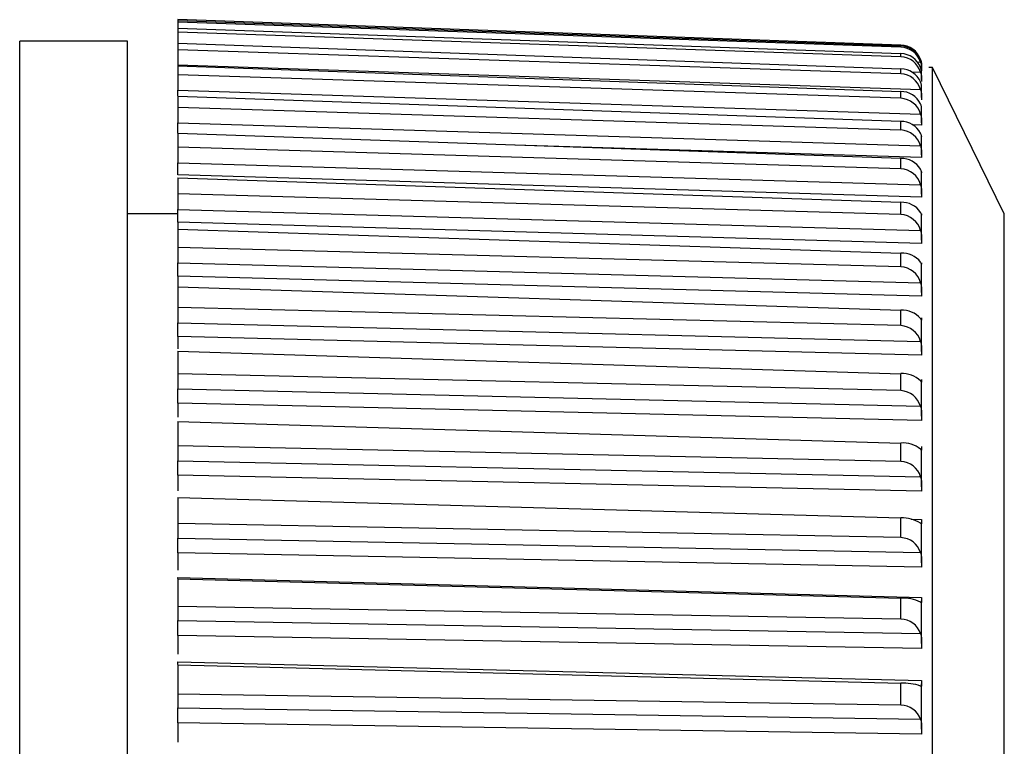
# Model space of a CAD drawing. Header units: millimetres. Extents: x -103 to 103, y 0 to 140.
# Tile 20 of 23: x 90 to 103, y 86 to 96. Entities that reach past the tile are written whole.
import ezdxf

# ---------------------------------------------------------------- set-up
doc = ezdxf.new("R2010")
doc.units = ezdxf.units.MM

msp = doc.modelspace()

# ---------------------------------------------------------------- linework, layer by layer
at = {"color": 7, "linetype": 'Continuous', "lineweight": 25}
for p, q in [((91.9, 95.701), (91.9, 95.061)), ((101.96, 95.348), (91.9, 95.701)), ((91.9, 95.689), (101.96, 95.336)), ((101.96, 95.318), (91.9, 95.667)), ((91.9, 95.584), (101.96, 95.228)), ((101.96, 95.185), (91.9, 95.526)), ((91.2, 95.401), (89.7, 95.401)), ((89.7, 2.887), (89.7, 95.401)), ((91.2, 2.887), (91.2, 95.401)), ((91.9, 95.373), (101.96, 95.017)), ((101.96, 94.947), (91.9, 95.281)), ((101.96, 95.318), (101.96, 95.336)), ((101.96, 95.185), (101.96, 95.228)), ((91.9, 95.072), (102.234, 94.73)), ((91.9, 95.058), (91.9, 94.719)), ((91.9, 95.058), (101.96, 94.702)), ((101.96, 94.947), (101.96, 95.017)), ((102.25, 95.01), (102.25, 95.053)), ((102.25, 94.864), (102.25, 94.953)), ((102.401, 95.034), (102.35, 95.036)), ((103.4, 92.999), (102.401, 95.034)), ((102.401, 52.768), (102.401, 95.034)), ((101.96, 94.607), (91.9, 94.932)), ((91.9, 94.719), (102.234, 94.387)), ((101.96, 94.607), (101.96, 94.702)), ((102.25, 94.616), (102.25, 94.758)), ((91.9, 94.639), (91.9, 94.264)), ((91.9, 94.639), (101.96, 94.287)), ((101.96, 94.166), (91.9, 94.48)), ((102.25, 94.267), (102.25, 94.462)), ((91.9, 94.264), (102.234, 93.944)), ((101.96, 94.166), (101.96, 94.287)), ((91.9, 94.12), (91.9, 93.71)), ((91.9, 94.12), (101.96, 93.772)), ((102.25, 94.074), (102.25, 94.069)), ((102.25, 93.819), (102.25, 94.066)), ((101.96, 93.627), (91.9, 93.927)), ((91.9, 93.71), (102.234, 93.403)), ((101.96, 93.627), (101.96, 93.772)), ((102.25, 93.232), (91.9, 93.54)), ((91.9, 93.501), (101.96, 93.16)), ((91.9, 93.501), (91.9, 93.06)), ((102.25, 93.274), (102.25, 93.571)), ((101.96, 92.991), (91.9, 93.277)), ((91.9, 93.06), (102.234, 92.767)), ((101.96, 92.991), (101.96, 93.16)), ((91.9, 92.999), (91.2, 92.999)), ((102.25, 92.635), (102.25, 92.98)), ((103.4, 54.802), (103.4, 92.999)), ((102.25, 92.589), (91.9, 92.882)), ((91.9, 92.882), (91.9, 92.316)), ((91.9, 92.788), (101.96, 92.454)), ((101.96, 92.262), (91.9, 92.533)), ((101.96, 92.262), (101.96, 92.454)), ((91.9, 92.316), (102.234, 92.04)), ((102.25, 91.904), (102.25, 92.297)), ((102.25, 92.297), (102.25, 92.294)), ((102.25, 91.854), (91.9, 92.132)), ((91.9, 92.132), (91.9, 91.987)), ((91.9, 91.982), (101.96, 91.658)), ((91.9, 91.982), (91.9, 91.483)), ((101.96, 91.444), (91.9, 91.698)), ((101.96, 91.444), (101.96, 91.658)), ((102.25, 91.085), (102.25, 91.524)), ((102.25, 91.524), (102.25, 91.519)), ((91.9, 91.483), (102.234, 91.223)), ((102.25, 91.032), (91.9, 91.292)), ((91.9, 91.292), (91.9, 91.122)), ((91.9, 91.088), (91.9, 90.564)), ((91.9, 91.088), (101.96, 90.776)), ((101.96, 90.54), (91.9, 90.776)), ((101.96, 90.54), (101.96, 90.776)), ((91.9, 90.564), (102.234, 90.323)), ((102.25, 90.183), (102.25, 90.665)), ((102.25, 90.126), (91.9, 90.368)), ((91.9, 90.368), (91.9, 90.172)), ((91.9, 90.111), (101.96, 89.811)), ((91.9, 90.111), (91.9, 89.564)), ((101.96, 89.556), (91.9, 89.772)), ((101.96, 89.556), (101.96, 89.811)), ((102.25, 89.202), (102.25, 89.724)), ((91.9, 89.564), (102.234, 89.343)), ((102.25, 89.142), (91.9, 89.364)), ((91.9, 89.364), (91.9, 89.144)), ((91.9, 89.055), (91.9, 88.487)), ((91.9, 89.055), (101.96, 88.769)), ((101.96, 88.495), (91.9, 88.691)), ((101.96, 88.495), (101.96, 88.769)), ((102.25, 88.146), (102.25, 88.706)), ((91.9, 88.487), (102.234, 88.287)), ((102.25, 88.083), (91.9, 88.284)), ((91.9, 88.284), (91.9, 88.042)), ((91.9, 87.939), (102.25, 87.662)), ((91.9, 87.927), (91.9, 87.939)), ((91.9, 87.924), (91.9, 87.34)), ((91.9, 87.924), (101.96, 87.654)), ((101.96, 87.362), (101.96, 87.654)), ((102.25, 87.02), (102.25, 87.616)), ((101.96, 87.362), (91.9, 87.538)), ((91.9, 87.34), (102.234, 87.161)), ((102.25, 86.955), (91.9, 87.134)), ((91.9, 87.134), (91.9, 86.872)), ((91.9, 86.769), (102.25, 86.509)), ((91.9, 86.726), (101.96, 86.472)), ((91.9, 86.726), (91.9, 86.127)), ((101.96, 86.165), (101.96, 86.472)), ((102.25, 85.831), (102.25, 86.46)), ((101.96, 86.165), (91.9, 86.318)), ((91.9, 86.127), (102.234, 85.971)), ((102.25, 85.763), (91.9, 85.92)), ((91.9, 85.92), (91.9, 85.648))]:
    msp.add_line(p, q, dxfattribs=at)
at = {"color": 8, "linetype": 'Continuous', "lineweight": 25}
for p, q in [((102.192, 95.113), (102.234, 95.111)), ((102.23, 95.147), (102.234, 95.147)), ((102.108, 94.976), (102.234, 94.972)), ((102.25, 94.234), (102.118, 94.239)), ((102.25, 93.782), (96.588, 93.957)), ((102.103, 88.752), (102.25, 88.748))]:
    msp.add_line(p, q, dxfattribs=at)
at = {"color": 7, "linetype": 'Continuous', "lineweight": 25}
for centre, radius, start, end in [((101.951, 95.048), 0.3, 19.2456, 88.1868), ((101.952, 95.036), 0.3, 19.6696, 88.3632), ((101.948, 95.018), 0.301, 18.0404, 87.6688), ((101.955, 94.929), 0.299, 21.1963, 88.9708), ((101.946, 94.884), 0.301, 17.056, 87.2316), ((101.959, 94.717), 0.299, 22.9979, 89.6298), ((101.944, 94.646), 0.302, 16.2753, 86.8833), ((101.962, 94.402), 0.3, 25.1049, 90.3215), ((101.943, 94.305), 0.303, 15.6851, 86.6301), ((101.966, 93.984), 0.302, 27.5521, 91.0225), ((101.942, 93.864), 0.303, 15.2755, 86.4762), ((101.97, 93.465), 0.306, 30.3788, 91.7038), ((101.942, 93.324), 0.303, 15.0398, 86.4246), ((101.973, 92.847), 0.313, 33.6278, 92.3306), ((101.942, 92.689), 0.302, 14.9745, 86.4766), ((101.977, 92.131), 0.324, 37.3444, 92.8623), ((101.943, 91.961), 0.302, 15.0791, 86.6329), ((101.98, 91.319), 0.34, 41.5741, 93.253), ((101.944, 91.144), 0.301, 15.3562, 86.8925), ((101.982, 90.412), 0.365, 46.3585, 93.4539), ((101.946, 90.241), 0.299, 15.8114, 87.2535), ((101.984, 89.409), 0.403, 51.7296, 93.4177), ((101.949, 89.258), 0.298, 16.4536, 87.7124), ((101.986, 88.304), 0.465, 57.701, 93.1058), ((101.952, 88.199), 0.296, 17.2949, 88.264), ((101.985, 87.082), 0.572, 64.2573, 92.4977), ((101.955, 87.068), 0.294, 18.3512, 88.9015), ((101.982, 85.686), 0.786, 71.3435, 91.6017), ((101.959, 85.872), 0.293, 19.6417, 89.6153)]:
    msp.add_arc(centre, radius, start, end, dxfattribs=at)
for points, knots in [([(102.234, 95.147), (102.237, 95.139), (102.242, 95.122), (102.246, 95.099), (102.249, 95.079), (102.25, 95.064), (102.25, 95.056), (102.25, 95.053)], [0, 0, 0, 0, 0.207195, 0.410628, 0.614013, 0.81735, 1, 1, 1, 1]), ([(102.25, 95.045), (102.25, 95.048), (102.25, 95.055), (102.249, 95.071), (102.246, 95.091), (102.242, 95.113), (102.237, 95.129), (102.234, 95.137)], [0, 0, 0, 0, 0.175944, 0.393699, 0.603155, 0.798897, 1, 1, 1, 1]), ([(102.234, 95.111), (102.237, 95.102), (102.239, 95.094), (102.241, 95.085), (102.243, 95.077), (102.245, 95.069), (102.246, 95.062), (102.247, 95.054), (102.248, 95.047), (102.249, 95.04), (102.249, 95.034), (102.25, 95.028), (102.25, 95.023), (102.25, 95.017), (102.25, 95.013), (102.25, 95.008), (102.25, 95.004), (102.25, 95.001), (102.25, 94.998), (102.25, 94.995), (102.25, 94.992), (102.25, 94.991)], [0, 0, 0, 0, 0.0000302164, 0.0000302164, 0.0000302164, 0.0000598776, 0.0000598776, 0.0000598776, 0.0000895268, 0.0000895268, 0.0000895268, 0.0001191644, 0.0001191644, 0.0001191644, 0.000148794, 0.000148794, 0.000148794, 0.00017842, 0.00017842, 0.00017842, 0.0002196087, 0.0002196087, 0.0002196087, 0.0002196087]), ([(102.25, 94.953), (102.25, 94.956), (102.25, 94.961), (102.249, 94.975), (102.246, 94.993), (102.242, 95.014), (102.237, 95.029), (102.234, 95.037)], [0, 0, 0, 0, 0.175944, 0.393699, 0.603155, 0.798897, 1, 1, 1, 1]), ([(102.234, 94.972), (102.237, 94.963), (102.239, 94.954), (102.241, 94.945), (102.243, 94.937), (102.245, 94.928), (102.246, 94.92), (102.247, 94.912), (102.248, 94.905), (102.249, 94.898), (102.249, 94.891), (102.25, 94.884), (102.25, 94.878), (102.25, 94.872), (102.25, 94.867), (102.25, 94.862), (102.25, 94.858), (102.25, 94.854), (102.25, 94.85), (102.25, 94.846), (102.25, 94.843), (102.25, 94.841)], [0, 0, 0, 0, 0.0000302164, 0.0000302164, 0.0000302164, 0.0000598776, 0.0000598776, 0.0000598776, 0.0000895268, 0.0000895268, 0.0000895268, 0.0001191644, 0.0001191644, 0.0001191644, 0.000148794, 0.000148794, 0.000148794, 0.00017842, 0.00017842, 0.00017842, 0.0002196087, 0.0002196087, 0.0002196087, 0.0002196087]), ([(102.25, 94.757), (102.25, 94.76), (102.25, 94.764), (102.249, 94.777), (102.246, 94.793), (102.242, 94.812), (102.237, 94.827), (102.234, 94.834)], [0, 0, 0, 0, 0.198619, 0.410382, 0.614075, 0.804431, 1, 1, 1, 1]), ([(91.9, 94.642), (91.9, 94.647), (91.9, 94.66), (91.9, 94.686), (91.9, 94.707), (91.9, 94.719)], [0, 0, 0, 0, 0.191423, 0.589841, 1, 1, 1, 1]), ([(102.234, 94.73), (102.237, 94.721), (102.239, 94.712), (102.241, 94.703), (102.243, 94.694), (102.245, 94.685), (102.246, 94.677), (102.247, 94.668), (102.248, 94.66), (102.249, 94.653), (102.249, 94.645), (102.25, 94.638), (102.25, 94.632), (102.25, 94.626), (102.25, 94.62), (102.25, 94.614), (102.25, 94.609), (102.25, 94.604), (102.25, 94.6), (102.25, 94.595), (102.25, 94.591), (102.25, 94.588)], [0, 0, 0, 0, 0.0000302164, 0.0000302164, 0.0000302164, 0.0000598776, 0.0000598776, 0.0000598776, 0.0000895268, 0.0000895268, 0.0000895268, 0.0001191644, 0.0001191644, 0.0001191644, 0.000148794, 0.000148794, 0.000148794, 0.00017842, 0.00017842, 0.00017842, 0.0002196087, 0.0002196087, 0.0002196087, 0.0002196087]), ([(102.25, 94.462), (102.25, 94.463), (102.25, 94.466), (102.249, 94.477), (102.246, 94.491), (102.242, 94.509), (102.237, 94.523), (102.234, 94.529)], [0, 0, 0, 0, 0.175944, 0.393699, 0.603155, 0.798897, 1, 1, 1, 1]), ([(91.9, 94.123), (91.9, 94.127), (91.9, 94.137), (91.9, 94.158), (91.9, 94.18), (91.9, 94.204), (91.9, 94.23), (91.9, 94.253), (91.9, 94.264)], [0, 0, 0, 0, 0.131389, 0.322484, 0.513579, 0.608878, 0.801599, 1, 1, 1, 1]), ([(102.234, 94.387), (102.237, 94.377), (102.239, 94.368), (102.241, 94.359), (102.243, 94.35), (102.245, 94.341), (102.246, 94.332), (102.247, 94.323), (102.248, 94.315), (102.249, 94.307), (102.249, 94.299), (102.25, 94.292), (102.25, 94.285), (102.25, 94.278), (102.25, 94.271), (102.25, 94.265), (102.25, 94.26), (102.25, 94.254), (102.25, 94.25), (102.25, 94.243), (102.25, 94.238), (102.25, 94.234)], [0, 0, 0, 0, 0.0000302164, 0.0000302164, 0.0000302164, 0.0000598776, 0.0000598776, 0.0000598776, 0.0000895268, 0.0000895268, 0.0000895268, 0.0001191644, 0.0001191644, 0.0001191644, 0.000148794, 0.000148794, 0.000148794, 0.00017842, 0.00017842, 0.00017842, 0.0002196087, 0.0002196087, 0.0002196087, 0.0002196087]), ([(102.25, 94.066), (102.25, 94.066), (102.25, 94.068), (102.249, 94.076), (102.246, 94.089), (102.242, 94.105), (102.237, 94.118), (102.234, 94.124)], [0, 0, 0, 0, 0.175944, 0.393699, 0.603155, 0.798897, 1, 1, 1, 1]), ([(102.234, 93.944), (102.237, 93.934), (102.239, 93.925), (102.241, 93.915), (102.243, 93.906), (102.245, 93.896), (102.246, 93.888), (102.247, 93.879), (102.248, 93.87), (102.249, 93.862), (102.249, 93.853), (102.25, 93.845), (102.25, 93.838), (102.25, 93.83), (102.25, 93.823), (102.25, 93.817), (102.25, 93.811), (102.25, 93.805), (102.25, 93.8), (102.25, 93.793), (102.25, 93.787), (102.25, 93.782)], [0, 0, 0, 0, 0.0000302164, 0.0000302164, 0.0000302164, 0.0000598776, 0.0000598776, 0.0000598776, 0.0000895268, 0.0000895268, 0.0000895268, 0.0001191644, 0.0001191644, 0.0001191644, 0.000148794, 0.000148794, 0.000148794, 0.00017842, 0.00017842, 0.00017842, 0.0002196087, 0.0002196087, 0.0002196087, 0.0002196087]), ([(91.9, 93.54), (91.9, 93.545), (91.9, 93.55), (91.9, 93.556), (91.9, 93.562), (91.9, 93.569), (91.9, 93.577), (91.9, 93.584), (91.9, 93.593), (91.9, 93.602), (91.9, 93.61), (91.9, 93.62), (91.9, 93.629), (91.9, 93.634), (91.9, 93.639), (91.9, 93.644), (91.9, 93.655), (91.9, 93.665), (91.9, 93.676), (91.9, 93.687), (91.9, 93.699), (91.9, 93.71)], [0, 0, 0, 0, 0.0000331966, 0.0000331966, 0.0000331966, 0.0000663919, 0.0000663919, 0.0000663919, 0.0000995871, 0.0000995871, 0.0000995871, 0.0001327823, 0.0001327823, 0.0001327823, 0.0001492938, 0.0001492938, 0.0001492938, 0.0001827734, 0.0001827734, 0.0001827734, 0.0002172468, 0.0002172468, 0.0002172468, 0.0002172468]), ([(102.25, 93.571), (102.25, 93.571), (102.25, 93.571), (102.249, 93.578), (102.246, 93.588), (102.242, 93.602), (102.237, 93.614), (102.234, 93.62)], [0, 0, 0, 0, 0.175944, 0.393699, 0.603155, 0.798897, 1, 1, 1, 1]), ([(102.25, 93.584), (102.25, 93.58), (102.25, 93.577), (102.25, 93.575), (102.25, 93.572), (102.25, 93.571), (102.25, 93.571)], [0, 0, 0, 0, 0.00003308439, 0.00003308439, 0.00003308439, 0.00006616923, 0.00006616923, 0.00006616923, 0.00006616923]), ([(102.234, 93.403), (102.237, 93.393), (102.239, 93.384), (102.241, 93.374), (102.243, 93.364), (102.245, 93.355), (102.246, 93.346), (102.247, 93.337), (102.248, 93.328), (102.249, 93.319), (102.249, 93.31), (102.25, 93.302), (102.25, 93.294), (102.25, 93.286), (102.25, 93.279), (102.25, 93.272), (102.25, 93.265), (102.25, 93.259), (102.25, 93.253), (102.25, 93.245), (102.25, 93.238), (102.25, 93.232)], [0, 0, 0, 0, 0.0000302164, 0.0000302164, 0.0000302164, 0.0000598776, 0.0000598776, 0.0000598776, 0.0000895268, 0.0000895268, 0.0000895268, 0.0001191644, 0.0001191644, 0.0001191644, 0.000148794, 0.000148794, 0.000148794, 0.00017842, 0.00017842, 0.00017842, 0.0002196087, 0.0002196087, 0.0002196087, 0.0002196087]), ([(91.9, 92.882), (91.9, 92.887), (91.9, 92.893), (91.9, 92.9), (91.9, 92.907), (91.9, 92.914), (91.9, 92.923), (91.9, 92.931), (91.9, 92.939), (91.9, 92.949), (91.9, 92.958), (91.9, 92.968), (91.9, 92.978), (91.9, 92.983), (91.9, 92.988), (91.9, 92.993), (91.9, 93.004), (91.9, 93.015), (91.9, 93.026), (91.9, 93.037), (91.9, 93.048), (91.9, 93.06)], [0, 0, 0, 0, 0.0000331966, 0.0000331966, 0.0000331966, 0.0000663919, 0.0000663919, 0.0000663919, 0.0000995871, 0.0000995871, 0.0000995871, 0.0001327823, 0.0001327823, 0.0001327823, 0.0001492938, 0.0001492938, 0.0001492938, 0.0001827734, 0.0001827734, 0.0001827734, 0.0002172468, 0.0002172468, 0.0002172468, 0.0002172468]), ([(102.25, 92.98), (102.25, 92.98), (102.25, 92.979), (102.249, 92.983), (102.246, 92.992), (102.242, 93.004), (102.237, 93.015), (102.234, 93.02)], [0, 0, 0, 0, 0.175944, 0.393699, 0.603155, 0.798897, 1, 1, 1, 1]), ([(102.25, 92.999), (102.25, 92.994), (102.25, 92.99), (102.25, 92.987), (102.25, 92.984), (102.25, 92.982), (102.25, 92.981)], [0, 0, 0, 0, 0.00003308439, 0.00003308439, 0.00003308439, 0.00006616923, 0.00006616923, 0.00006616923, 0.00006616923]), ([(102.234, 92.767), (102.237, 92.758), (102.239, 92.748), (102.241, 92.738), (102.243, 92.728), (102.245, 92.719), (102.246, 92.709), (102.247, 92.7), (102.248, 92.691), (102.249, 92.682), (102.249, 92.673), (102.25, 92.664), (102.25, 92.656), (102.25, 92.647), (102.25, 92.64), (102.25, 92.632), (102.25, 92.625), (102.25, 92.618), (102.25, 92.612), (102.25, 92.603), (102.25, 92.595), (102.25, 92.589)], [0, 0, 0, 0, 0.0000302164, 0.0000302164, 0.0000302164, 0.0000598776, 0.0000598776, 0.0000598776, 0.0000895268, 0.0000895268, 0.0000895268, 0.0001191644, 0.0001191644, 0.0001191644, 0.000148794, 0.000148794, 0.000148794, 0.00017842, 0.00017842, 0.00017842, 0.0002196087, 0.0002196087, 0.0002196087, 0.0002196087]), ([(91.9, 92.132), (91.9, 92.138), (91.9, 92.144), (91.9, 92.152), (91.9, 92.159), (91.9, 92.167), (91.9, 92.176), (91.9, 92.184), (91.9, 92.193), (91.9, 92.203), (91.9, 92.213), (91.9, 92.223), (91.9, 92.233), (91.9, 92.238), (91.9, 92.244), (91.9, 92.249), (91.9, 92.26), (91.9, 92.271), (91.9, 92.282), (91.9, 92.293), (91.9, 92.305), (91.9, 92.316)], [0, 0, 0, 0, 0.0000331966, 0.0000331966, 0.0000331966, 0.0000663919, 0.0000663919, 0.0000663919, 0.0000995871, 0.0000995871, 0.0000995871, 0.0001327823, 0.0001327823, 0.0001327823, 0.0001492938, 0.0001492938, 0.0001492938, 0.0001827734, 0.0001827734, 0.0001827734, 0.0002172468, 0.0002172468, 0.0002172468, 0.0002172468]), ([(102.25, 92.295), (102.249, 92.295), (102.249, 92.296), (102.246, 92.302), (102.242, 92.313), (102.237, 92.322), (102.234, 92.327)], [0, 0, 0, 0, 0.2227241, 0.4912467, 0.7421869, 1, 1, 1, 1]), ([(102.25, 92.32), (102.25, 92.315), (102.25, 92.31), (102.25, 92.306), (102.25, 92.302), (102.25, 92.3), (102.25, 92.298)], [0, 0, 0, 0, 0.00003308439, 0.00003308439, 0.00003308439, 0.00006616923, 0.00006616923, 0.00006616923, 0.00006616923]), ([(102.234, 92.04), (102.237, 92.03), (102.239, 92.02), (102.241, 92.01), (102.243, 92.001), (102.245, 91.991), (102.246, 91.981), (102.247, 91.972), (102.248, 91.962), (102.249, 91.953), (102.249, 91.944), (102.25, 91.935), (102.25, 91.926), (102.25, 91.917), (102.25, 91.909), (102.25, 91.901), (102.25, 91.893), (102.25, 91.886), (102.25, 91.879), (102.25, 91.87), (102.25, 91.861), (102.25, 91.854)], [0, 0, 0, 0, 0.0000302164, 0.0000302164, 0.0000302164, 0.0000598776, 0.0000598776, 0.0000598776, 0.0000895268, 0.0000895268, 0.0000895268, 0.0001191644, 0.0001191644, 0.0001191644, 0.000148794, 0.000148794, 0.000148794, 0.00017842, 0.00017842, 0.00017842, 0.0002196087, 0.0002196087, 0.0002196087, 0.0002196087]), ([(102.249, 91.519), (102.249, 91.519), (102.249, 91.519), (102.246, 91.523), (102.242, 91.531), (102.237, 91.54), (102.234, 91.544)], [0, 0, 0, 0, 0.167886, 0.455354, 0.723998, 1, 1, 1, 1]), ([(102.25, 91.552), (102.25, 91.546), (102.25, 91.54), (102.25, 91.536), (102.25, 91.531), (102.25, 91.528), (102.25, 91.525)], [0, 0, 0, 0, 0.00003308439, 0.00003308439, 0.00003308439, 0.00006616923, 0.00006616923, 0.00006616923, 0.00006616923]), ([(91.9, 91.292), (91.9, 91.299), (91.9, 91.306), (91.9, 91.314), (91.9, 91.322), (91.9, 91.33), (91.9, 91.339), (91.9, 91.349), (91.9, 91.358), (91.9, 91.368), (91.9, 91.378), (91.9, 91.389), (91.9, 91.399), (91.9, 91.405), (91.9, 91.41), (91.9, 91.415), (91.9, 91.426), (91.9, 91.437), (91.9, 91.449), (91.9, 91.46), (91.9, 91.472), (91.9, 91.483)], [0, 0, 0, 0, 0.0000331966, 0.0000331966, 0.0000331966, 0.0000663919, 0.0000663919, 0.0000663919, 0.0000995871, 0.0000995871, 0.0000995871, 0.0001327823, 0.0001327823, 0.0001327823, 0.0001492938, 0.0001492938, 0.0001492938, 0.0001827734, 0.0001827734, 0.0001827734, 0.0002172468, 0.0002172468, 0.0002172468, 0.0002172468]), ([(102.234, 91.223), (102.237, 91.214), (102.239, 91.204), (102.241, 91.194), (102.243, 91.185), (102.245, 91.175), (102.246, 91.165), (102.247, 91.155), (102.248, 91.146), (102.249, 91.136), (102.249, 91.127), (102.25, 91.117), (102.25, 91.108), (102.25, 91.1), (102.25, 91.091), (102.25, 91.083), (102.25, 91.074), (102.25, 91.067), (102.25, 91.059), (102.25, 91.049), (102.25, 91.04), (102.25, 91.032)], [0, 0, 0, 0, 0.0000302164, 0.0000302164, 0.0000302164, 0.0000598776, 0.0000598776, 0.0000598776, 0.0000895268, 0.0000895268, 0.0000895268, 0.0001191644, 0.0001191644, 0.0001191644, 0.000148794, 0.000148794, 0.000148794, 0.00017842, 0.00017842, 0.00017842, 0.0002196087, 0.0002196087, 0.0002196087, 0.0002196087]), ([(102.25, 90.697), (102.25, 90.691), (102.25, 90.685), (102.25, 90.679), (102.25, 90.674), (102.25, 90.67), (102.25, 90.666), (102.25, 90.663), (102.25, 90.66), (102.25, 90.659), (102.25, 90.657), (102.249, 90.656), (102.249, 90.656), (102.248, 90.656), (102.247, 90.657), (102.246, 90.659), (102.245, 90.66), (102.243, 90.662), (102.241, 90.665), (102.239, 90.668), (102.237, 90.671), (102.234, 90.676)], [0, 0, 0, 0, 0.0000330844, 0.0000330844, 0.0000330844, 0.0000661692, 0.0000661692, 0.0000661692, 0.0000989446, 0.0000989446, 0.0000989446, 0.0001308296, 0.0001308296, 0.0001308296, 0.000161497, 0.000161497, 0.000161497, 0.0001901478, 0.0001901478, 0.0001901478, 0.0002195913, 0.0002195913, 0.0002195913, 0.0002195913]), ([(91.9, 90.368), (91.9, 90.375), (91.9, 90.383), (91.9, 90.391), (91.9, 90.4), (91.9, 90.409), (91.9, 90.418), (91.9, 90.428), (91.9, 90.438), (91.9, 90.448), (91.9, 90.459), (91.9, 90.469), (91.9, 90.48), (91.9, 90.485), (91.9, 90.491), (91.9, 90.496), (91.9, 90.507), (91.9, 90.519), (91.9, 90.53), (91.9, 90.541), (91.9, 90.553), (91.9, 90.564)], [0, 0, 0, 0, 0.0000331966, 0.0000331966, 0.0000331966, 0.0000663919, 0.0000663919, 0.0000663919, 0.0000995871, 0.0000995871, 0.0000995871, 0.0001327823, 0.0001327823, 0.0001327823, 0.0001492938, 0.0001492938, 0.0001492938, 0.0001827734, 0.0001827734, 0.0001827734, 0.0002172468, 0.0002172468, 0.0002172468, 0.0002172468]), ([(102.234, 90.323), (102.237, 90.314), (102.239, 90.304), (102.241, 90.294), (102.243, 90.284), (102.245, 90.275), (102.246, 90.265), (102.247, 90.255), (102.248, 90.245), (102.249, 90.235), (102.249, 90.226), (102.25, 90.216), (102.25, 90.207), (102.25, 90.198), (102.25, 90.189), (102.25, 90.18), (102.25, 90.172), (102.25, 90.164), (102.25, 90.156), (102.25, 90.145), (102.25, 90.135), (102.25, 90.126)], [0, 0, 0, 0, 0.0000302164, 0.0000302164, 0.0000302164, 0.0000598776, 0.0000598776, 0.0000598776, 0.0000895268, 0.0000895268, 0.0000895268, 0.0001191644, 0.0001191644, 0.0001191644, 0.000148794, 0.000148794, 0.000148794, 0.00017842, 0.00017842, 0.00017842, 0.0002196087, 0.0002196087, 0.0002196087, 0.0002196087]), ([(102.25, 89.761), (102.25, 89.754), (102.25, 89.747), (102.25, 89.741), (102.25, 89.735), (102.25, 89.73), (102.25, 89.726), (102.25, 89.722), (102.25, 89.719), (102.25, 89.716), (102.25, 89.714), (102.249, 89.712), (102.249, 89.712), (102.248, 89.711), (102.247, 89.711), (102.246, 89.712), (102.245, 89.713), (102.243, 89.714), (102.241, 89.716), (102.239, 89.719), (102.237, 89.722), (102.234, 89.725)], [0, 0, 0, 0, 0.0000330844, 0.0000330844, 0.0000330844, 0.0000661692, 0.0000661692, 0.0000661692, 0.0000989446, 0.0000989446, 0.0000989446, 0.0001308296, 0.0001308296, 0.0001308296, 0.000161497, 0.000161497, 0.000161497, 0.0001901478, 0.0001901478, 0.0001901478, 0.0002195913, 0.0002195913, 0.0002195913, 0.0002195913]), ([(91.9, 89.364), (91.9, 89.371), (91.9, 89.38), (91.9, 89.389), (91.9, 89.398), (91.9, 89.407), (91.9, 89.417), (91.9, 89.427), (91.9, 89.437), (91.9, 89.448), (91.9, 89.458), (91.9, 89.469), (91.9, 89.48), (91.9, 89.486), (91.9, 89.491), (91.9, 89.497), (91.9, 89.508), (91.9, 89.519), (91.9, 89.53), (91.9, 89.541), (91.9, 89.553), (91.9, 89.564)], [0, 0, 0, 0, 0.0000331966, 0.0000331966, 0.0000331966, 0.0000663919, 0.0000663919, 0.0000663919, 0.0000995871, 0.0000995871, 0.0000995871, 0.0001327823, 0.0001327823, 0.0001327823, 0.0001492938, 0.0001492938, 0.0001492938, 0.0001827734, 0.0001827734, 0.0001827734, 0.0002172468, 0.0002172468, 0.0002172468, 0.0002172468]), ([(102.234, 89.343), (102.237, 89.333), (102.239, 89.324), (102.241, 89.314), (102.243, 89.304), (102.245, 89.295), (102.246, 89.285), (102.247, 89.275), (102.248, 89.265), (102.249, 89.255), (102.249, 89.245), (102.25, 89.236), (102.25, 89.226), (102.25, 89.217), (102.25, 89.208), (102.25, 89.199), (102.25, 89.19), (102.25, 89.181), (102.25, 89.173), (102.25, 89.162), (102.25, 89.151), (102.25, 89.142)], [0, 0, 0, 0, 0.0000302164, 0.0000302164, 0.0000302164, 0.0000598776, 0.0000598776, 0.0000598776, 0.0000895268, 0.0000895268, 0.0000895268, 0.0001191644, 0.0001191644, 0.0001191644, 0.000148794, 0.000148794, 0.000148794, 0.00017842, 0.00017842, 0.00017842, 0.0002196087, 0.0002196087, 0.0002196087, 0.0002196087]), ([(102.25, 88.748), (102.25, 88.74), (102.25, 88.732), (102.25, 88.726), (102.25, 88.72), (102.25, 88.714), (102.25, 88.709), (102.25, 88.704), (102.25, 88.7), (102.25, 88.697), (102.25, 88.694), (102.249, 88.691), (102.249, 88.69), (102.248, 88.689), (102.247, 88.688), (102.246, 88.688), (102.245, 88.688), (102.243, 88.689), (102.241, 88.691), (102.239, 88.692), (102.237, 88.695), (102.234, 88.697)], [0, 0, 0, 0, 0.0000330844, 0.0000330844, 0.0000330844, 0.0000661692, 0.0000661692, 0.0000661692, 0.0000989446, 0.0000989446, 0.0000989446, 0.0001308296, 0.0001308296, 0.0001308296, 0.000161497, 0.000161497, 0.000161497, 0.0001901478, 0.0001901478, 0.0001901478, 0.0002195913, 0.0002195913, 0.0002195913, 0.0002195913]), ([(91.9, 88.284), (91.9, 88.292), (91.9, 88.301), (91.9, 88.31), (91.9, 88.32), (91.9, 88.33), (91.9, 88.34), (91.9, 88.35), (91.9, 88.361), (91.9, 88.371), (91.9, 88.382), (91.9, 88.393), (91.9, 88.404), (91.9, 88.41), (91.9, 88.415), (91.9, 88.421), (91.9, 88.432), (91.9, 88.443), (91.9, 88.454), (91.9, 88.465), (91.9, 88.477), (91.9, 88.487)], [0, 0, 0, 0, 0.0000331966, 0.0000331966, 0.0000331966, 0.0000663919, 0.0000663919, 0.0000663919, 0.0000995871, 0.0000995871, 0.0000995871, 0.0001327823, 0.0001327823, 0.0001327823, 0.0001492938, 0.0001492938, 0.0001492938, 0.0001827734, 0.0001827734, 0.0001827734, 0.0002172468, 0.0002172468, 0.0002172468, 0.0002172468]), ([(102.234, 88.287), (102.237, 88.278), (102.239, 88.268), (102.241, 88.259), (102.243, 88.249), (102.245, 88.24), (102.246, 88.23), (102.247, 88.22), (102.248, 88.21), (102.249, 88.2), (102.249, 88.19), (102.25, 88.181), (102.25, 88.171), (102.25, 88.161), (102.25, 88.152), (102.25, 88.143), (102.25, 88.133), (102.25, 88.125), (102.25, 88.116), (102.25, 88.104), (102.25, 88.093), (102.25, 88.083)], [0, 0, 0, 0, 0.0000302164, 0.0000302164, 0.0000302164, 0.0000598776, 0.0000598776, 0.0000598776, 0.0000895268, 0.0000895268, 0.0000895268, 0.0001191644, 0.0001191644, 0.0001191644, 0.000148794, 0.000148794, 0.000148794, 0.00017842, 0.00017842, 0.00017842, 0.0002196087, 0.0002196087, 0.0002196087, 0.0002196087]), ([(102.25, 87.662), (102.25, 87.653), (102.25, 87.646), (102.25, 87.639), (102.25, 87.631), (102.25, 87.625), (102.25, 87.619), (102.25, 87.614), (102.25, 87.609), (102.25, 87.605), (102.25, 87.601), (102.249, 87.598), (102.249, 87.596), (102.248, 87.594), (102.247, 87.593), (102.246, 87.592), (102.245, 87.592), (102.243, 87.592), (102.241, 87.593), (102.239, 87.594), (102.237, 87.595), (102.234, 87.598)], [0, 0, 0, 0, 0.0000330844, 0.0000330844, 0.0000330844, 0.0000661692, 0.0000661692, 0.0000661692, 0.0000989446, 0.0000989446, 0.0000989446, 0.0001308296, 0.0001308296, 0.0001308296, 0.000161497, 0.000161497, 0.000161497, 0.0001901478, 0.0001901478, 0.0001901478, 0.0002195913, 0.0002195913, 0.0002195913, 0.0002195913]), ([(91.9, 87.134), (91.9, 87.143), (91.9, 87.152), (91.9, 87.162), (91.9, 87.172), (91.9, 87.182), (91.9, 87.192), (91.9, 87.203), (91.9, 87.214), (91.9, 87.225), (91.9, 87.236), (91.9, 87.247), (91.9, 87.258), (91.9, 87.263), (91.9, 87.269), (91.9, 87.274), (91.9, 87.285), (91.9, 87.296), (91.9, 87.307), (91.9, 87.318), (91.9, 87.329), (91.9, 87.34)], [0, 0, 0, 0, 0.0000331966, 0.0000331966, 0.0000331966, 0.0000663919, 0.0000663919, 0.0000663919, 0.0000995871, 0.0000995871, 0.0000995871, 0.0001327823, 0.0001327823, 0.0001327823, 0.0001492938, 0.0001492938, 0.0001492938, 0.0001827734, 0.0001827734, 0.0001827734, 0.0002172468, 0.0002172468, 0.0002172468, 0.0002172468]), ([(102.234, 87.161), (102.237, 87.152), (102.239, 87.143), (102.241, 87.134), (102.243, 87.124), (102.245, 87.115), (102.246, 87.105), (102.247, 87.095), (102.248, 87.085), (102.249, 87.075), (102.249, 87.066), (102.25, 87.056), (102.25, 87.046), (102.25, 87.036), (102.25, 87.027), (102.25, 87.017), (102.25, 87.008), (102.25, 86.999), (102.25, 86.99), (102.25, 86.977), (102.25, 86.966), (102.25, 86.955)], [0, 0, 0, 0, 0.0000302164, 0.0000302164, 0.0000302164, 0.0000598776, 0.0000598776, 0.0000598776, 0.0000895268, 0.0000895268, 0.0000895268, 0.0001191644, 0.0001191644, 0.0001191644, 0.000148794, 0.000148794, 0.000148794, 0.00017842, 0.00017842, 0.00017842, 0.0002196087, 0.0002196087, 0.0002196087, 0.0002196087]), ([(91.9, 86.729), (91.9, 86.733), (91.9, 86.745), (91.9, 86.76), (91.9, 86.769)], [0, 0, 0, 0, 0.406451, 1, 1, 1, 1]), ([(102.25, 86.509), (102.25, 86.5), (102.25, 86.492), (102.25, 86.484), (102.25, 86.476), (102.25, 86.469), (102.25, 86.463), (102.25, 86.457), (102.25, 86.452), (102.25, 86.447), (102.25, 86.442), (102.249, 86.439), (102.249, 86.436), (102.248, 86.433), (102.247, 86.431), (102.246, 86.43), (102.245, 86.429), (102.243, 86.428), (102.241, 86.428), (102.239, 86.429), (102.237, 86.43), (102.234, 86.431)], [0, 0, 0, 0, 0.0000330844, 0.0000330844, 0.0000330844, 0.0000661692, 0.0000661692, 0.0000661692, 0.0000989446, 0.0000989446, 0.0000989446, 0.0001308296, 0.0001308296, 0.0001308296, 0.000161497, 0.000161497, 0.000161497, 0.0001901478, 0.0001901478, 0.0001901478, 0.0002195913, 0.0002195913, 0.0002195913, 0.0002195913]), ([(91.9, 85.92), (91.9, 85.929), (91.9, 85.939), (91.9, 85.949), (91.9, 85.959), (91.9, 85.97), (91.9, 85.98), (91.9, 85.991), (91.9, 86.002), (91.9, 86.013), (91.9, 86.024), (91.9, 86.035), (91.9, 86.046), (91.9, 86.052), (91.9, 86.057), (91.9, 86.063), (91.9, 86.074), (91.9, 86.084), (91.9, 86.095), (91.9, 86.106), (91.9, 86.117), (91.9, 86.127)], [0, 0, 0, 0, 0.0000331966, 0.0000331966, 0.0000331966, 0.0000663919, 0.0000663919, 0.0000663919, 0.0000995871, 0.0000995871, 0.0000995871, 0.0001327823, 0.0001327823, 0.0001327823, 0.0001492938, 0.0001492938, 0.0001492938, 0.0001827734, 0.0001827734, 0.0001827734, 0.0002172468, 0.0002172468, 0.0002172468, 0.0002172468]), ([(102.234, 85.971), (102.237, 85.962), (102.239, 85.953), (102.241, 85.944), (102.243, 85.935), (102.245, 85.925), (102.246, 85.916), (102.247, 85.906), (102.248, 85.896), (102.249, 85.887), (102.249, 85.877), (102.25, 85.867), (102.25, 85.857), (102.25, 85.847), (102.25, 85.837), (102.25, 85.828), (102.25, 85.818), (102.25, 85.809), (102.25, 85.8), (102.25, 85.787), (102.25, 85.775), (102.25, 85.763)], [0, 0, 0, 0, 0.0000302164, 0.0000302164, 0.0000302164, 0.0000598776, 0.0000598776, 0.0000598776, 0.0000895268, 0.0000895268, 0.0000895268, 0.0001191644, 0.0001191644, 0.0001191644, 0.000148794, 0.000148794, 0.000148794, 0.00017842, 0.00017842, 0.00017842, 0.0002196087, 0.0002196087, 0.0002196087, 0.0002196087])]:
    msp.add_open_spline(points, degree=3, knots=knots, dxfattribs=at)

doc.saveas('drawing.dxf')
